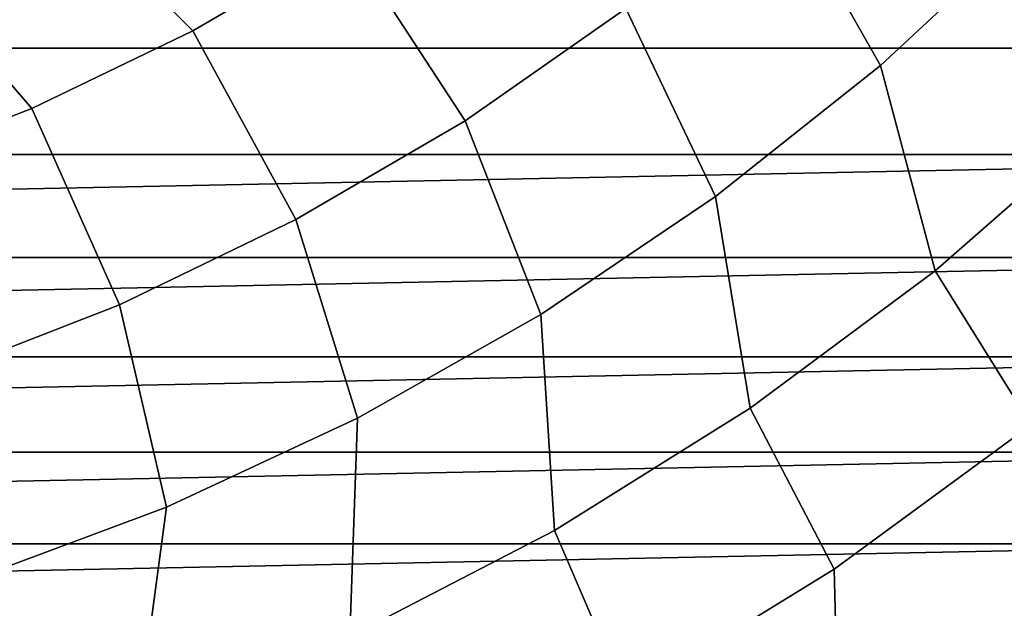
# Model space of a CAD drawing. Header units: metres. Extents: x -25 to 132, y -25 to 47.
# Tile 34 of 153: x 6.48 to 13.68, y -18.81 to -14.51. Entities that reach past the tile are written whole.
import ezdxf

# ---------------------------------------------------------------- set-up
doc = ezdxf.new("R2010")
doc.units = ezdxf.units.M
doc.layers.add('solid_12_061_031_XXX', color=7, linetype='CONTINUOUS')

msp = doc.modelspace()

# ---------------------------------------------------------------- linework, layer by layer
at = {"layer": 'solid_12_061_031_XXX'}
for points in [[(13.057293, -12.521387, 120.601761), (12.02519, -13.515652, 120.601761), (12.779, -14.84044, 119.361473), (13.905895, -13.790126, 119.361473)], [(6.533872, -13.364095, 122.774681), (7.751391, -14.587548, 121.741142), (8.881232, -13.928544, 121.741142), (7.580961, -12.799201, 122.774681)], [(8.881232, -13.928544, 121.741142), (9.741547, -15.244025, 120.601761), (10.917624, -14.425099, 120.601761), (9.955393, -13.182215, 121.741142)], [(5.444989, -13.843504, 122.774681), (6.572953, -15.155095, 121.741142), (7.751391, -14.587548, 121.741142), (6.533872, -13.364095, 122.774681)], [(12.02519, -13.515652, 120.601761), (10.917624, -14.425099, 120.601761), (11.573038, -15.798933, 119.361473), (12.779, -14.84044, 119.361473)], [(13.905895, -13.790126, 119.361473), (12.779, -14.84044, 119.361473), (13.179115, -16.340391, 118.02565), (14.447976, -15.23002, 118.02565)], [(4.321277, -14.234363, 122.774681), (5.353305, -15.627628, 121.741142), (6.572953, -15.155095, 121.741142), (5.444989, -13.843504, 122.774681)], [(19.588982, -14.71468), (-19.589062, -14.714573), (-20.165806, -13.913672), (20.16573, -13.913781)], [(7.751391, -14.587548, 121.741142), (8.504337, -15.967288, 120.601761), (9.741547, -15.244025, 120.601761), (8.881232, -13.928544, 121.741142)], [(10.917624, -14.425099, 120.601761), (9.741547, -15.244025, 120.601761), (10.295471, -16.659676, 119.361473), (11.573038, -15.798933, 119.361473)], [(6.572953, -15.155095, 121.741142), (7.213759, -16.590349, 120.601761), (8.504337, -15.967288, 120.601761), (7.751391, -14.587548, 121.741142)], [(18.980457, -15.49168), (-18.980541, -15.491577), (-19.589062, -14.714573), (19.588982, -14.71468)], [(12.779, -14.84044, 119.361473), (11.573038, -15.798933, 119.361473), (11.825237, -17.345352, 118.02565), (13.179115, -16.340391, 118.02565)], [(5.353305, -15.627628, 121.741142), (5.877912, -17.109301, 120.601761), (7.213759, -16.590349, 120.601761), (6.572953, -15.155095, 121.741142)], [(9.741547, -15.244025, 120.601761), (8.504337, -15.967288, 120.601761), (8.954204, -17.417339, 119.361473), (10.295471, -16.659676, 119.361473)], [(14.447976, -15.23002, 118.02565), (13.179115, -16.340391, 118.02565), (13.880996, -17.466396, 116.600075), (15.233768, -16.29998, 116.600075)], [(18.980457, -15.49168), (-18.34124, -16.243425), (-18.980541, -15.491577)], [(18.980457, -15.49168), (18.341152, -16.243525), (-18.34124, -16.243425)], [(11.573038, -15.798933, 119.361473), (10.295471, -16.659676, 119.361473), (10.395074, -18.238419, 118.02565), (11.825237, -17.345352, 118.02565)], [(8.504337, -15.967288, 120.601761), (7.213759, -16.590349, 120.601761), (7.557535, -18.06724, 119.361473), (8.954204, -17.417339, 119.361473)], [(18.341152, -16.243525), (-17.672186, -16.968904), (-18.34124, -16.243425)], [(18.341152, -16.243525), (17.672094, -16.969), (-17.672186, -16.968904)], [(13.179115, -16.340391, 118.02565), (11.825237, -17.345352, 118.02565), (12.439248, -18.520857, 116.600075), (13.880996, -17.466396, 116.600075)], [(7.213759, -16.590349, 120.601761), (5.877912, -17.109301, 120.601761), (6.114106, -18.605354, 119.361473), (7.557535, -18.06724, 119.361473)], [(10.295471, -16.659676, 119.361473), (8.954204, -17.417339, 119.361473), (8.897852, -19.01383, 118.02565), (10.395074, -18.238419, 118.02565)], [(17.672094, -16.969), (-16.974464, -17.666845), (-17.672186, -16.968904)], [(17.672094, -16.969), (16.974369, -17.666937), (-16.974464, -17.666845)], [(11.825237, -17.345352, 118.02565), (10.395074, -18.238419, 118.02565), (10.917768, -19.456604, 116.600075), (12.439248, -18.520857, 116.600075)], [(8.954204, -17.417339, 119.361473), (7.557535, -18.06724, 119.361473), (7.343231, -19.666582, 118.02565), (8.897852, -19.01383, 118.02565)], [(13.880996, -17.466396, 116.600075), (12.439248, -18.520857, 116.600075), (12.475622, -19.952238, 115.090927), (14.008915, -18.907227, 115.090927)], [(16.974369, -17.666937), (-16.249197, -18.336126), (-16.974464, -17.666845)], [(16.974369, -17.666937), (16.249098, -18.336214), (-16.249197, -18.336126)], [(7.557535, -18.06724, 119.361473), (6.114106, -18.605354, 119.361473), (7.343231, -19.666582, 118.02565)], [(10.395074, -18.238419, 118.02565), (8.897852, -19.01383, 118.02565), (9.326307, -20.267635, 116.600075), (10.917768, -19.456604, 116.600075)], [(16.249098, -18.336214), (-15.497552, -18.975664), (-16.249197, -18.336126)], [(16.249098, -18.336214), (15.49745, -18.975748), (-15.497552, -18.975664)], [(12.439248, -18.520857, 116.600075), (10.917768, -19.456604, 116.600075), (10.864759, -20.873188, 115.090927), (12.475622, -19.952238, 115.090927)], [(4.632847, -19.028353, 119.361473), (5.741238, -20.192467, 118.02565), (7.343231, -19.666582, 118.02565), (6.114106, -18.605354, 119.361473)]]:
    msp.add_3dface(points, dxfattribs=at)

doc.saveas('drawing.dxf')
